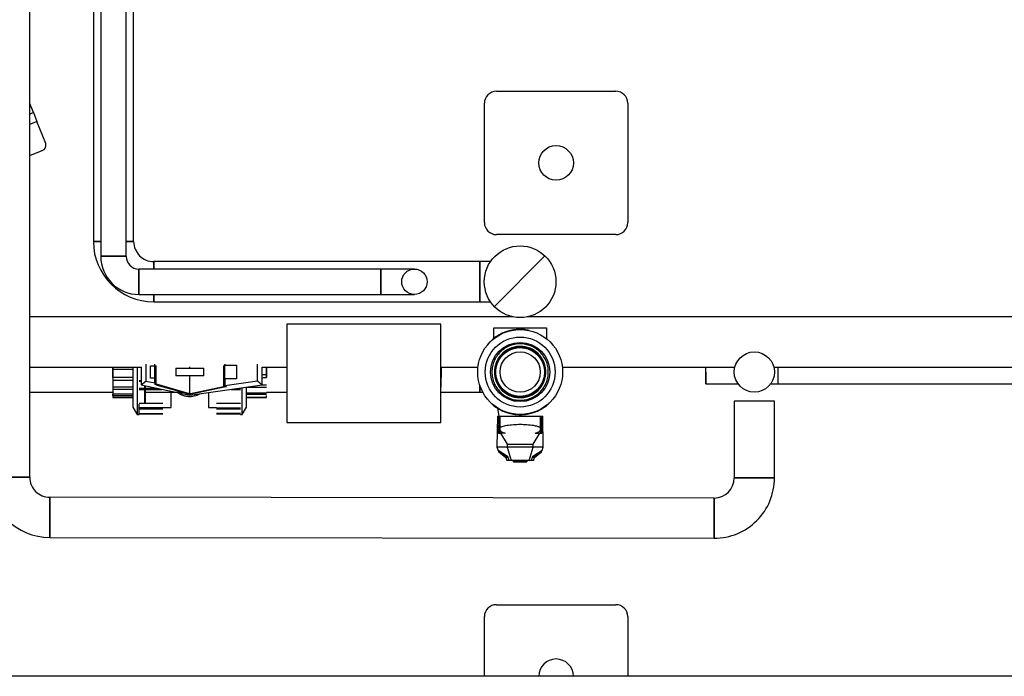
# Model space of a CAD drawing. Header units: millimetres. Extents: x 0 to 841, y 0 to 594.
# Tile 7 of 256: x 255 to 288, y 25 to 47. Entities that reach past the tile are written whole.
import ezdxf

# ---------------------------------------------------------------- set-up
doc = ezdxf.new("R2010")
doc.units = ezdxf.units.MM
doc.layers.add('TRAIT-FINS', color=9, linetype='Continuous')
doc.layers.add('TRAIT-FORT', color=4, linetype='Continuous', lineweight=25)

msp = doc.modelspace()

# ---------------------------------------------------------------- hatches: boundary and pattern name
at = {"layer": 'TRAIT-FINS'}
h = msp.add_hatch(dxfattribs=at)
h.set_pattern_fill('ANSI31', color=9, style=0)
edge = h.paths.add_edge_path(flags=0)
edge.add_arc((273.176, 42.434), 0.58, 0, 360)
h = msp.add_hatch(dxfattribs=at)
h.set_pattern_fill('ANSI31', color=9, style=0)
edge = h.paths.add_edge_path(flags=0)
edge.add_arc((271.973, 38.454), 1.2, 0, 360)
h = msp.add_hatch(dxfattribs=at)
h.set_pattern_fill('ANSI31', color=9, style=0)
edge = h.paths.add_edge_path(flags=0)
edge.add_arc((268.43, 38.454), 0.426, 0, 360)
h = msp.add_hatch(dxfattribs=at)
h.set_pattern_fill('ANSI31', color=9, style=0)
edge = h.paths.add_edge_path(flags=0)
edge.add_arc((271.973, 35.429), 0.674, 0, 360)
h = msp.add_hatch(dxfattribs=at)
h.set_pattern_fill('ANSI31', color=9, style=0)
edge = h.paths.add_edge_path(flags=0)
edge.add_arc((279.819, 35.429), 0.674, 0, 360)
h = msp.add_hatch(dxfattribs=at)
h.set_pattern_fill('ANSI31', color=9, style=0)
edge = h.paths.add_edge_path(flags=0)
edge.add_line((272.596, 25.234), (273.756, 25.234))
edge.add_arc((273.176, 25.234), 0.58, 0, 180)

# ---------------------------------------------------------------- linework, layer by layer
at = {"layer": 'TRAIT-FORT', "color": 4, "linetype": 'Continuous', "lineweight": 25}
for p, q in [((257.924, 92.555), (257.924, 39.306)), ((258.776, 39.306), (258.776, 92.555)), ((257.676, 88.332), (257.677, 39.802)), ((259.025, 39.802), (259.024, 88.332)), ((255.545, 31.905), (255.545, 82.703)), ((271.176, 44.834), (275.176, 44.834)), ((255.668, 44.121), (255.545, 44.428)), ((270.776, 40.434), (270.776, 44.434)), ((275.576, 44.434), (275.576, 40.434)), ((255.668, 44.121), (255.545, 44.071)), ((255.668, 44.121), (255.787, 43.824)), ((255.787, 43.824), (255.545, 43.727)), ((256.081, 43.088), (255.787, 43.824)), ((255.545, 42.687), (255.959, 42.853)), ((275.176, 40.034), (271.176, 40.034)), ((257.677, 39.802), (257.924, 39.802)), ((258.776, 39.802), (259.025, 39.802)), ((257.924, 39.306), (258.35, 39.306)), ((258.35, 39.306), (258.776, 39.306)), ((270.625, 39.128), (259.699, 39.128)), ((259.699, 39.128), (259.699, 38.88)), ((270.98, 39.128), (270.625, 39.128)), ((270.625, 37.78), (270.625, 39.128)), ((267.31, 38.88), (259.202, 38.88)), ((259.202, 38.88), (259.202, 38.028)), ((268.43, 38.88), (267.31, 38.88)), ((267.31, 38.028), (267.31, 38.88)), ((259.202, 38.028), (267.31, 38.028)), ((259.699, 38.028), (259.699, 37.78)), ((267.31, 38.028), (268.43, 38.028)), ((259.699, 37.78), (270.625, 37.78)), ((270.624, 37.78), (270.98, 37.78)), ((271.753, 37.274), (255.545, 37.274)), ((320.176, 37.274), (272.192, 37.274)), ((264.161, 37.032), (264.161, 33.743)), ((269.32, 37.032), (264.161, 37.032)), ((269.32, 33.743), (269.32, 37.032)), ((271.093, 36.915), (272.852, 36.915)), ((271.093, 36.551), (271.093, 36.915)), ((271.324, 36.915), (271.324, 36.915)), ((271.575, 36.915), (271.575, 36.915)), ((272.37, 36.915), (272.37, 36.915)), ((272.621, 36.915), (272.622, 36.915)), ((272.852, 36.915), (272.852, 36.553)), ((271.973, 36.287), (271.973, 36.278)), ((271.335, 36.003), (271.341, 35.997)), ((271.4, 36.068), (271.406, 36.062)), ((271.624, 36.213), (271.627, 36.205)), ((271.709, 36.246), (271.712, 36.238)), ((272.064, 36.282), (272.064, 36.274)), ((272.322, 36.213), (272.318, 36.205)), ((272.404, 36.171), (272.399, 36.164)), ((272.61, 36.003), (272.604, 35.997)), ((259.434, 35.697), (259.434, 35.126)), ((259.587, 35.638), (259.729, 35.638)), ((259.587, 35.219), (259.587, 35.638)), ((259.729, 35.638), (259.733, 35.638)), ((259.729, 35.638), (259.729, 35.219)), ((259.733, 35.638), (259.733, 35.697)), ((259.733, 35.638), (259.751, 35.638)), ((259.751, 35.638), (259.751, 35.219)), ((259.769, 35.638), (259.769, 35.018)), ((259.776, 35.031), (259.776, 35.652)), ((262.035, 35.652), (262.035, 34.948)), ((262.042, 34.935), (262.042, 35.638)), ((262.059, 35.638), (262.059, 35.204)), ((262.063, 35.654), (262.078, 35.654)), ((262.078, 35.697), (262.078, 35.654)), ((262.078, 35.654), (262.476, 35.654)), ((262.078, 35.204), (262.078, 35.654)), ((262.476, 35.654), (262.476, 35.204)), ((263.172, 35.136), (263.172, 35.697)), ((271.156, 35.694), (271.164, 35.691)), ((271.189, 35.78), (271.197, 35.776)), ((272.668, 35.931), (272.661, 35.926)), ((272.789, 35.694), (272.781, 35.691)), ((255.545, 35.594), (259.287, 35.594)), ((258.331, 35.25), (258.331, 35.594)), ((258.331, 35.594), (258.331, 35.263)), ((258.331, 35.594), (258.331, 34.57)), ((259.001, 35.516), (258.331, 35.516)), ((259.001, 35.594), (259.001, 35.429)), ((259.001, 35.429), (259.001, 34.256)), ((259.146, 35.594), (259.146, 35.429)), ((259.146, 35.429), (259.146, 34.005)), ((259.273, 35.594), (259.273, 34.995)), ((260.434, 35.554), (260.434, 35.303)), ((260.434, 35.554), (261.377, 35.554)), ((261.377, 35.303), (260.434, 35.303)), ((260.905, 35.554), (260.905, 35.601)), ((260.905, 34.711), (260.905, 35.303)), ((261.377, 35.303), (261.377, 35.554)), ((263.319, 35.594), (264.161, 35.594)), ((263.333, 34.995), (263.333, 35.594)), ((263.333, 35.341), (263.48, 35.341)), ((263.48, 35.594), (263.48, 35.25)), ((263.48, 35.25), (263.48, 35.594)), ((269.32, 35.594), (270.559, 35.594)), ((269.32, 35.341), (269.325, 35.341)), ((269.325, 35.594), (269.325, 35.25)), ((269.325, 34.924), (269.325, 35.594)), ((269.325, 35.25), (269.325, 35.594)), ((271.114, 35.431), (271.123, 35.431)), ((271.119, 35.339), (271.127, 35.34)), ((272.812, 35.605), (272.804, 35.603)), ((272.826, 35.339), (272.818, 35.34)), ((273.386, 35.594), (279.165, 35.594)), ((280.472, 35.594), (299.789, 35.594)), ((259.001, 35.25), (258.331, 35.25)), ((258.331, 35.161), (259.001, 35.161)), ((259.273, 35.134), (259.21, 35.134)), ((259.21, 35.12), (259.273, 35.12)), ((259.273, 34.995), (259.434, 35.126)), ((259.273, 34.995), (260.905, 34.652)), ((259.398, 34.381), (259.398, 34.969)), ((259.419, 34.381), (259.419, 34.965)), ((259.434, 35.126), (259.733, 35.064)), ((259.729, 35.219), (259.587, 35.219)), ((259.733, 35.219), (259.729, 35.219)), ((259.751, 35.219), (259.733, 35.219)), ((259.733, 35.064), (259.733, 35.219)), ((259.733, 35.064), (259.733, 35.013)), ((259.769, 35.006), (259.733, 35.013)), ((259.769, 35.018), (259.776, 35.031)), ((259.769, 35.006), (259.769, 35.018)), ((259.769, 35.017), (260.833, 34.711)), ((259.769, 35.006), (259.769, 35.005)), ((259.769, 35.005), (260.905, 34.691)), ((259.776, 35.031), (260.886, 34.711)), ((260.905, 34.652), (263.333, 34.995)), ((262.078, 35.204), (262.059, 35.204)), ((262.476, 35.204), (262.078, 35.204)), ((262.078, 35.204), (262.078, 34.981)), ((262.078, 34.981), (263.172, 35.136)), ((262.078, 34.941), (262.078, 34.981)), ((263.172, 35.136), (263.333, 34.995)), ((263.333, 35.25), (263.48, 35.25)), ((263.333, 35.001), (263.48, 35.001)), ((269.32, 35.25), (269.325, 35.25)), ((269.32, 35.001), (269.325, 35.001)), ((271.188, 35.082), (271.195, 35.085)), ((271.229, 35), (271.237, 35.004)), ((272.716, 35), (272.709, 35.004)), ((272.812, 35.248), (272.803, 35.25)), ((278.193, 35.029), (279.276, 35.029)), ((280.361, 35.029), (280.618, 35.029)), ((280.618, 35.029), (290.213, 35.029)), ((255.545, 34.755), (258.331, 34.755)), ((259.001, 34.924), (258.331, 34.924)), ((258.331, 34.853), (259.001, 34.853)), ((258.331, 34.644), (258.331, 34.685)), ((259.001, 34.685), (258.331, 34.685)), ((258.331, 34.644), (259.001, 34.644)), ((259.817, 34.881), (259.21, 34.881)), ((259.21, 34.848), (259.973, 34.848)), ((259.419, 34.755), (260.005, 34.755)), ((260.01, 34.755), (260.677, 34.755)), ((260.122, 34.755), (260.677, 34.755)), ((260.886, 34.711), (260.833, 34.711)), ((260.905, 34.711), (260.886, 34.711)), ((260.905, 34.711), (260.931, 34.711)), ((260.905, 34.711), (260.905, 34.691)), ((260.905, 34.652), (260.907, 34.691)), ((260.907, 34.691), (260.905, 34.691)), ((260.907, 34.691), (262.06, 34.929)), ((260.931, 34.711), (262.035, 34.948)), ((260.931, 34.711), (261.003, 34.711)), ((261.003, 34.711), (262.042, 34.934)), ((262.035, 34.948), (262.042, 34.935)), ((262.06, 34.937), (262.042, 34.933)), ((262.042, 34.933), (262.06, 34.937)), ((262.042, 34.933), (262.042, 34.935)), ((262.042, 34.933), (262.042, 34.933)), ((262.06, 34.937), (262.06, 34.929)), ((262.078, 34.931), (262.06, 34.929)), ((262.125, 34.951), (262.078, 34.941)), ((262.078, 34.94), (262.125, 34.951)), ((262.078, 34.932), (262.131, 34.943)), ((262.078, 34.941), (262.078, 34.94)), ((262.078, 34.932), (262.078, 34.94)), ((262.078, 34.932), (262.078, 34.931)), ((262.131, 34.943), (262.125, 34.951)), ((262.292, 34.848), (262.601, 34.848)), ((262.525, 34.881), (262.601, 34.881)), ((262.81, 34.736), (263.48, 34.736)), ((262.81, 34.685), (263.48, 34.685)), ((262.83, 34.924), (263.48, 34.924)), ((263.48, 34.755), (264.161, 34.755)), ((263.48, 34.575), (263.48, 34.647)), ((269.32, 34.924), (269.325, 34.924)), ((269.32, 34.736), (269.325, 34.736)), ((269.32, 34.685), (269.325, 34.685)), ((269.325, 34.755), (270.625, 34.755)), ((270.624, 34.755), (270.723, 34.755)), ((270.735, 34.727), (270.739, 34.718)), ((271.397, 34.792), (271.402, 34.799)), ((271.468, 34.734), (271.473, 34.741)), ((272.4, 34.684), (272.396, 34.692)), ((272.477, 34.734), (272.472, 34.741)), ((272.666, 34.922), (272.659, 34.927)), ((258.331, 34.623), (258.331, 34.57)), ((259.001, 34.575), (258.331, 34.575)), ((258.331, 34.57), (259.001, 34.57)), ((258.331, 34.57), (259.001, 34.57)), ((258.331, 34.57), (259.001, 34.57)), ((258.331, 34.57), (259.001, 34.57)), ((258.331, 34.57), (259.001, 34.57)), ((258.331, 34.57), (259.001, 34.57)), ((258.331, 34.57), (259.001, 34.57)), ((258.331, 34.57), (259.001, 34.57)), ((258.331, 34.57), (259.001, 34.57)), ((258.331, 34.57), (259.001, 34.57)), ((258.331, 34.57), (259.001, 34.57)), ((258.331, 34.57), (259.001, 34.57)), ((258.331, 34.57), (259.001, 34.57)), ((258.331, 34.57), (259.001, 34.57)), ((259.21, 34.381), (260.005, 34.381)), ((260.005, 34.372), (259.21, 34.372)), ((259.21, 34.005), (259.21, 34.354)), ((259.21, 34.005), (259.21, 34.353)), ((262.601, 34.372), (261.805, 34.372)), ((262.81, 34.59), (263.48, 34.59)), ((262.81, 34.575), (263.48, 34.575)), ((262.81, 34.57), (263.48, 34.57)), ((262.81, 34.57), (263.48, 34.57)), ((262.81, 34.57), (263.48, 34.57)), ((262.81, 34.57), (263.48, 34.57)), ((262.81, 34.57), (263.48, 34.57)), ((262.81, 34.57), (263.48, 34.57)), ((262.81, 34.57), (263.48, 34.57)), ((262.81, 34.57), (263.48, 34.57)), ((262.81, 34.57), (263.48, 34.57)), ((262.81, 34.57), (263.48, 34.57)), ((262.81, 34.57), (263.48, 34.57)), ((262.81, 34.57), (263.48, 34.57)), ((262.81, 34.57), (263.48, 34.57)), ((262.81, 34.57), (263.48, 34.57)), ((269.32, 34.59), (269.325, 34.59)), ((269.32, 34.575), (269.325, 34.575)), ((269.32, 34.57), (269.325, 34.57)), ((269.32, 34.57), (269.325, 34.57)), ((269.32, 34.57), (269.325, 34.57)), ((269.32, 34.57), (269.325, 34.57)), ((269.32, 34.57), (269.325, 34.57)), ((269.32, 34.57), (269.325, 34.57)), ((269.32, 34.57), (269.325, 34.57)), ((269.32, 34.57), (269.325, 34.57)), ((269.32, 34.57), (269.325, 34.57)), ((269.32, 34.57), (269.325, 34.57)), ((269.32, 34.57), (269.325, 34.57)), ((269.32, 34.57), (269.325, 34.57)), ((269.32, 34.57), (269.325, 34.57)), ((269.32, 34.57), (269.325, 34.57)), ((271.705, 34.613), (271.708, 34.621)), ((271.794, 34.589), (271.796, 34.597)), ((272.06, 34.575), (272.059, 34.583)), ((272.151, 34.589), (272.149, 34.597)), ((279.145, 34.452), (279.145, 31.881)), ((280.493, 34.452), (279.145, 34.452)), ((280.493, 31.881), (280.493, 34.452)), ((259.001, 34.256), (259.146, 34.005)), ((259.146, 34.005), (259.21, 34.005)), ((260.005, 34.234), (259.21, 34.234)), ((259.21, 34.195), (260.005, 34.195)), ((259.21, 34.043), (260.005, 34.043)), ((260.005, 34.013), (259.21, 34.013)), ((260.01, 34.236), (260.277, 34.236)), ((261.533, 34.236), (261.801, 34.236)), ((261.805, 34.234), (262.601, 34.234)), ((261.805, 34.195), (262.601, 34.195)), ((262.601, 34.043), (261.805, 34.043)), ((262.601, 34.013), (261.805, 34.013)), ((262.601, 34.005), (262.665, 34.005)), ((262.665, 34.005), (262.81, 34.257)), ((271.214, 34.218), (271.261, 33.955)), ((264.161, 33.743), (269.32, 33.743)), ((271.215, 33.955), (271.196, 32.908)), ((271.215, 33.955), (271.259, 33.955)), ((271.259, 33.955), (271.248, 33.377)), ((271.259, 33.955), (271.292, 33.955)), ((271.292, 33.955), (271.292, 33.377)), ((271.292, 33.955), (272.653, 33.955)), ((272.653, 33.377), (272.653, 33.955)), ((272.653, 33.955), (272.686, 33.955)), ((272.686, 33.955), (272.731, 33.955)), ((272.697, 33.377), (272.686, 33.955)), ((272.749, 32.908), (272.731, 33.955)), ((271.248, 33.377), (271.311, 33.377)), ((271.311, 33.377), (271.541, 33.012)), ((271.472, 33.377), (271.311, 33.377)), ((272.404, 33.012), (272.634, 33.377)), ((272.473, 33.377), (272.634, 33.377)), ((272.634, 33.377), (272.697, 33.377)), ((271.541, 33.012), (271.539, 32.908)), ((271.541, 33.012), (272.404, 33.012)), ((272.406, 32.908), (272.404, 33.012)), ((271.539, 32.908), (271.196, 32.908)), ((271.196, 32.908), (271.235, 32.804)), ((271.235, 32.804), (271.235, 32.804)), ((271.549, 32.603), (271.235, 32.804)), ((271.235, 32.804), (271.255, 32.786)), ((271.255, 32.758), (271.255, 32.791)), ((271.57, 32.565), (271.255, 32.758)), ((271.255, 32.758), (271.255, 32.757)), ((271.255, 32.757), (271.492, 32.562)), ((272.406, 32.908), (271.539, 32.908)), ((271.539, 32.908), (271.67, 32.465)), ((272.275, 32.465), (272.406, 32.908)), ((272.69, 32.758), (272.375, 32.565)), ((272.71, 32.804), (272.397, 32.603)), ((272.749, 32.908), (272.406, 32.908)), ((272.453, 32.562), (272.69, 32.757)), ((272.69, 32.786), (272.71, 32.804)), ((272.69, 32.758), (272.69, 32.791)), ((272.69, 32.758), (272.69, 32.757)), ((272.71, 32.804), (272.749, 32.908)), ((272.71, 32.804), (272.71, 32.804)), ((271.488, 32.566), (271.525, 32.465)), ((271.571, 32.562), (271.492, 32.562)), ((271.608, 32.465), (271.525, 32.465)), ((271.55, 32.6), (271.549, 32.603)), ((271.55, 32.6), (271.557, 32.6)), ((271.608, 32.465), (271.557, 32.6)), ((271.67, 32.465), (271.608, 32.465)), ((272.275, 32.465), (271.67, 32.465)), ((271.748, 32.423), (271.748, 32.465)), ((271.748, 32.423), (272.198, 32.423)), ((271.763, 32.44), (271.763, 32.465)), ((272.182, 32.44), (271.763, 32.44)), ((272.182, 32.465), (272.182, 32.44)), ((272.198, 32.465), (272.198, 32.423)), ((272.338, 32.465), (272.275, 32.465)), ((272.388, 32.6), (272.338, 32.465)), ((272.42, 32.465), (272.338, 32.465)), ((272.453, 32.562), (272.374, 32.562)), ((272.388, 32.6), (272.396, 32.6)), ((272.397, 32.603), (272.396, 32.6)), ((272.42, 32.465), (272.457, 32.566)), ((254.871, 31.905), (255.545, 31.905)), ((279.145, 31.881), (280.493, 31.881)), ((280.493, 31.881), (279.145, 31.881)), ((256.219, 31.231), (256.218, 29.883)), ((278.471, 31.207), (256.219, 31.231)), ((278.47, 29.859), (278.471, 31.207)), ((278.471, 31.207), (278.471, 29.859)), ((256.218, 29.883), (278.47, 29.859)), ((271.176, 27.634), (275.176, 27.634)), ((270.776, 25.234), (270.776, 27.234)), ((275.576, 27.234), (275.576, 25.234)), ((270.776, 25.234), (251.576, 25.234)), ((272.596, 25.234), (270.776, 25.234)), ((273.756, 25.234), (272.596, 25.234)), ((275.576, 25.234), (273.756, 25.234)), ((289.928, 25.234), (275.576, 25.234))]:
    msp.add_line(p, q, dxfattribs=at)
at = {"layer": 'TRAIT-FORT', "color": 4, "linetype": 'Continuous', "lineweight": 25, "flags": 128}
for points in [[(278.196, 35.429), (278.196, 35.353), (278.196, 35.28), (278.196, 35.212), (278.195, 35.153), (278.195, 35.103), (278.194, 35.065), (278.194, 35.04), (278.193, 35.029), (278.192, 35.033), (278.192, 35.051), (278.191, 35.082), (278.19, 35.126), (278.19, 35.181), (278.19, 35.245), (278.189, 35.316), (278.189, 35.391), (278.189, 35.467), (278.189, 35.541), (278.189, 35.594)], [(270.625, 34.755), (270.625, 34.755), (270.625, 34.766), (270.625, 34.791), (270.625, 34.829), (270.625, 34.88), (270.625, 34.943), (270.625, 34.969)], [(270.625, 34.755), (270.625, 34.755), (270.625, 34.766), (270.625, 34.791), (270.625, 34.829), (270.625, 34.88), (270.625, 34.943), (270.625, 34.969)]]:
    msp.add_lwpolyline(points, dxfattribs=at)
at = {"layer": 'TRAIT-FORT', "color": 4, "linetype": 'Continuous', "lineweight": 25}
for centre, radius in [((273.176, 42.434), 0.58), ((271.973, 38.454), 1.2), ((268.43, 38.454), 0.426), ((271.973, 35.429), 1.423), ((271.973, 35.429), 1.172), ((271.973, 35.429), 0.992), ((271.973, 35.429), 0.674), ((279.819, 35.429), 0.674)]:
    msp.add_circle(centre, radius, dxfattribs=at)
for centre, radius, start, end in [((271.176, 44.434), 0.4, 90, 180), ((275.176, 44.434), 0.4, 0, 90), ((255.901, 43.032), 0.188, 287.995, 17.4043), ((271.176, 40.434), 0.4, 180, 270), ((275.176, 40.434), 0.4, 270, 0), ((259.699, 39.802), 2.022, 180.0062, 269.9982), ((259.699, 39.802), 0.674, 180, 270.0083), ((259.202, 39.306), 1.278, 180, 270), ((259.202, 39.306), 0.426, 180, 269.9957), ((271.973, 35.429), 0.858, 107.8512, 90), ((271.973, 35.429), 0.858, 275.8512, 258), ((271.973, 35.429), 0.858, 251.8512, 234), ((271.973, 35.429), 0.858, 59.8512, 42), ((271.973, 35.429), 0.858, 155.8512, 138), ((271.973, 35.429), 0.858, 35.8512, 18), ((271.973, 35.429), 0.858, 323.8512, 306), ((271.973, 35.429), 0.858, 347.8512, 330), ((271.973, 35.429), 0.858, 11.8512, 354), ((271.973, 35.429), 0.858, 131.8512, 114), ((271.973, 35.429), 0.858, 83.8512, 66), ((271.973, 35.429), 0.858, 299.8512, 282), ((271.973, 35.429), 0.858, 203.8512, 186), ((271.973, 35.429), 0.858, 227.8512, 210), ((271.973, 35.429), 0.858, 179.8512, 162), ((271.973, 35.429), 0.85, 138, 131.8512), ((271.973, 35.429), 0.85, 18, 11.8512), ((271.973, 35.429), 0.85, 90, 83.8512), ((271.973, 35.429), 0.85, 258, 251.8512), ((271.973, 35.429), 0.85, 282, 275.8512), ((271.973, 35.429), 0.85, 162, 155.8512), ((271.973, 35.429), 0.85, 210, 203.8512), ((271.973, 35.429), 0.85, 114, 107.8512), ((271.973, 35.429), 0.85, 306, 299.8512), ((271.973, 35.429), 0.85, 330, 323.8512), ((271.973, 35.429), 0.85, 354, 347.8512), ((271.973, 35.429), 0.85, 66, 59.8512), ((271.973, 35.429), 0.85, 42, 35.8512), ((271.973, 35.429), 0.85, 234, 227.8512), ((271.973, 35.429), 0.85, 186, 179.8512), ((238.789, 35.433), 39.407, 359.9937, 0.234), ((256.219, 31.905), 2.022, 180.0018, 269.9982), ((256.219, 31.905), 0.674, 180, 270.0083), ((278.471, 31.881), 2.022, 269.9982, 0), ((278.471, 31.881), 0.674, 270.0083, 359.9913), ((271.176, 27.234), 0.4, 90, 180), ((275.176, 27.234), 0.4, 0, 90), ((273.176, 25.234), 0.58, 0, 180)]:
    msp.add_arc(centre, radius, start, end, dxfattribs=at)
for points, knots in [([(257.924, 39.801), (257.906, 39.801), (257.859, 39.801), (257.797, 39.801), (257.74, 39.801), (257.699, 39.801), (257.682, 39.801), (257.675, 39.801), (257.677, 39.801), (257.677, 39.801)], [0, 0, 0, 0, 0.1143145, 0.3030038, 0.497165, 0.6858543, 0.8800155, 0.9995652, 1, 1, 1, 1]), ([(259.025, 39.802), (259.023, 39.802), (259.02, 39.802), (258.99, 39.802), (258.944, 39.802), (258.88, 39.802), (258.823, 39.802), (258.784, 39.802), (258.776, 39.802)], [0, 0, 0, 0, 0.187407, 0.380249, 0.567656, 0.760499, 0.947906, 1, 1, 1, 1]), ([(258.776, 39.306), (258.771, 39.306), (258.762, 39.306), (258.688, 39.306), (258.58, 39.306), (258.445, 39.306), (258.3, 39.306), (258.159, 39.306), (258.041, 39.306), (257.956, 39.306), (257.931, 39.306), (257.921, 39.306), (257.924, 39.306), (257.924, 39.306)], [0, 0, 0, 0, 0.107372, 0.214744, 0.322116, 0.429488, 0.53686, 0.644232, 0.751604, 0.858976, 0.966348, 0.999996, 1, 1, 1, 1]), ([(259.699, 38.88), (259.699, 38.898), (259.699, 38.946), (259.699, 39.008), (259.699, 39.066), (259.699, 39.105), (259.699, 39.125), (259.699, 39.127), (259.699, 39.128)], [0, 0, 0, 0, 0.117387, 0.30824, 0.499094, 0.689948, 0.880801, 1, 1, 1, 1]), ([(270.625, 39.127), (270.625, 39.125), (270.625, 39.122), (270.625, 39.093), (270.625, 39.046), (270.625, 38.983), (270.625, 38.904), (270.625, 38.814), (270.625, 38.712), (270.625, 38.592), (270.625, 38.466), (270.625, 38.341), (270.625, 38.231), (270.625, 38.126), (270.625, 38.031), (270.625, 37.948), (270.625, 37.88), (270.625, 37.827), (270.625, 37.794), (270.625, 37.779), (270.625, 37.781), (270.625, 37.782)], [0, 0, 0, 0, 0.050454, 0.105221, 0.158445, 0.213212, 0.266436, 0.321204, 0.374428, 0.429195, 0.499978, 0.553202, 0.60797, 0.661194, 0.715961, 0.769185, 0.823952, 0.877176, 0.931943, 0.985167, 1, 1, 1, 1]), ([(259.202, 38.028), (259.202, 38.028), (259.202, 38.03), (259.202, 38.039), (259.202, 38.042), (259.202, 38.05), (259.202, 38.055), (259.202, 38.071), (259.202, 38.084), (259.202, 38.107), (259.202, 38.115), (259.202, 38.133), (259.202, 38.143), (259.202, 38.172), (259.202, 38.194), (259.202, 38.228), (259.202, 38.241), (259.202, 38.265), (259.202, 38.29), (259.202, 38.316), (259.202, 38.343), (259.202, 38.357), (259.202, 38.398), (259.202, 38.426), (259.202, 38.467), (259.202, 38.481), (259.202, 38.509), (259.202, 38.523), (259.202, 38.564), (259.202, 38.591), (259.202, 38.629), (259.202, 38.642), (259.202, 38.667), (259.202, 38.679), (259.202, 38.713), (259.202, 38.735), (259.202, 38.775), (259.202, 38.792), (259.202, 38.815), (259.202, 38.823), (259.202, 38.836), (259.202, 38.842), (259.202, 38.858), (259.202, 38.866), (259.202, 38.877), (259.202, 38.88), (259.202, 38.88)], [0, 0, 0, 0, 0.0625, 0.0625, 0.09375, 0.09375, 0.125, 0.125, 0.1875, 0.1875, 0.21875, 0.21875, 0.25, 0.25, 0.3125, 0.3125, 0.34375, 0.34375, 0.375, 0.40625, 0.40625, 0.4375, 0.4375, 0.5, 0.5, 0.53125, 0.53125, 0.5625, 0.5625, 0.625, 0.625, 0.65625, 0.65625, 0.6875, 0.6875, 0.75, 0.75, 0.8125, 0.8125, 0.84375, 0.84375, 0.875, 0.875, 0.9375, 0.9375, 1, 1, 1, 1]), ([(267.31, 38.874), (267.31, 38.876), (267.31, 38.881), (267.31, 38.842), (267.31, 38.76), (267.31, 38.64), (267.31, 38.531), (267.31, 38.469), (267.31, 38.454)], [0, 0, 0, 0, 0.07291, 0.287844, 0.502778, 0.717711, 0.932645, 1, 1, 1, 1]), ([(267.31, 38.454), (267.31, 38.406), (267.31, 38.31), (267.31, 38.182), (267.31, 38.087), (267.31, 38.033), (267.31, 38.033), (267.31, 38.033)], [0, 0, 0, 0, 0.214932, 0.429863, 0.644795, 0.859726, 1, 1, 1, 1]), ([(259.699, 37.78), (259.699, 37.782), (259.699, 37.785), (259.699, 37.815), (259.699, 37.861), (259.699, 37.925), (259.699, 37.982), (259.699, 38.02), (259.699, 38.028)], [0, 0, 0, 0, 0.190719, 0.381438, 0.572157, 0.762876, 0.953594, 1, 1, 1, 1]), ([(272.271, 36.821), (272.25, 36.826), (272.169, 36.847), (272.023, 36.859), (271.837, 36.856), (271.653, 36.827), (271.476, 36.775), (271.312, 36.702), (271.163, 36.61), (271.045, 36.518), (270.983, 36.452), (270.959, 36.427)], [0, 0, 0, 0, 0.0454028, 0.1747465, 0.3048204, 0.4344677, 0.5626128, 0.6890289, 0.8104573, 0.928612, 1, 1, 1, 1]), ([(272.23, 36.827), (272.188, 36.836), (272.121, 36.849), (272.052, 36.85), (272.027, 36.85)], [0, 0, 0, 0, 0.633254, 1, 1, 1, 1]), ([(271.973, 34.484), (271.911, 34.484), (271.849, 34.49), (271.728, 34.514), (271.668, 34.532), (271.554, 34.58), (271.499, 34.609), (271.396, 34.678), (271.348, 34.717), (271.261, 34.804), (271.221, 34.852), (271.153, 34.955), (271.123, 35.01), (271.076, 35.124), (271.058, 35.184), (271.034, 35.305), (271.028, 35.367), (271.028, 35.49), (271.034, 35.552), (271.058, 35.674), (271.076, 35.733), (271.123, 35.847), (271.153, 35.902), (271.221, 36.005), (271.261, 36.053), (271.348, 36.14), (271.396, 36.18), (271.499, 36.248), (271.554, 36.278), (271.668, 36.325), (271.728, 36.343), (271.849, 36.367), (271.911, 36.373), (272.034, 36.373), (272.096, 36.367), (272.218, 36.343), (272.277, 36.325), (272.391, 36.278), (272.446, 36.248), (272.549, 36.18), (272.597, 36.14), (272.684, 36.053), (272.724, 36.005), (272.792, 35.902), (272.822, 35.847), (272.869, 35.733), (272.887, 35.674), (272.911, 35.552), (272.917, 35.49), (272.917, 35.367), (272.911, 35.305), (272.887, 35.184), (272.869, 35.124), (272.822, 35.01), (272.792, 34.955), (272.724, 34.852), (272.684, 34.804), (272.597, 34.717), (272.549, 34.678), (272.446, 34.609), (272.391, 34.58), (272.277, 34.532), (272.218, 34.514), (272.096, 34.49), (272.034, 34.484), (271.973, 34.484)], [0, 0, 0, 0, 0.03125, 0.03125, 0.0625, 0.0625, 0.09375, 0.09375, 0.125, 0.125, 0.15625, 0.15625, 0.1875, 0.1875, 0.21875, 0.21875, 0.25, 0.25, 0.28125, 0.28125, 0.3125, 0.3125, 0.34375, 0.34375, 0.375, 0.375, 0.40625, 0.40625, 0.4375, 0.4375, 0.46875, 0.46875, 0.5, 0.5, 0.53125, 0.53125, 0.5625, 0.5625, 0.59375, 0.59375, 0.625, 0.625, 0.65625, 0.65625, 0.6875, 0.6875, 0.71875, 0.71875, 0.75, 0.75, 0.78125, 0.78125, 0.8125, 0.8125, 0.84375, 0.84375, 0.875, 0.875, 0.90625, 0.90625, 0.9375, 0.9375, 0.96875, 0.96875, 1, 1, 1, 1]), ([(272.775, 35.597), (272.819, 35.388), (272.78, 35.17), (272.551, 34.809), (272.37, 34.68), (271.955, 34.581), (271.736, 34.615), (271.369, 34.834), (271.235, 35.011), (271.125, 35.424), (271.153, 35.644), (271.362, 36.016), (271.535, 36.154), (271.945, 36.276), (272.166, 36.254), (272.544, 36.055), (272.686, 35.885), (272.752, 35.682)], [0, 0, 0, 0, 0.125, 0.125, 0.25, 0.25, 0.375, 0.375, 0.5, 0.5, 0.625, 0.625, 0.75, 0.75, 0.875, 0.875, 1, 1, 1, 1]), ([(271.717, 34.649), (271.514, 34.716), (271.345, 34.859), (271.147, 35.238), (271.126, 35.458), (271.248, 35.868), (271.386, 36.041), (271.76, 36.249), (271.98, 36.276), (272.392, 36.165), (272.569, 36.031), (272.787, 35.663), (272.82, 35.444), (272.72, 35.029), (272.591, 34.849), (272.229, 34.621), (272.011, 34.582), (271.802, 34.627)], [0, 0, 0, 0, 0.125, 0.125, 0.25, 0.25, 0.375, 0.375, 0.5, 0.5, 0.625, 0.625, 0.75, 0.75, 0.875, 0.875, 1, 1, 1, 1]), ([(272.381, 34.717), (272.195, 34.611), (271.976, 34.581), (271.562, 34.687), (271.384, 34.819), (271.161, 35.184), (271.126, 35.403), (271.221, 35.819), (271.348, 36.001), (271.706, 36.233), (271.924, 36.275), (272.343, 36.191), (272.528, 36.069), (272.77, 35.716), (272.817, 35.5), (272.744, 35.079), (272.627, 34.891), (272.455, 34.765)], [0, 0, 0, 0, 0.125, 0.125, 0.25, 0.25, 0.375, 0.375, 0.5, 0.5, 0.625, 0.625, 0.75, 0.75, 0.875, 0.875, 1, 1, 1, 1]), ([(272.635, 34.945), (272.509, 34.772), (272.32, 34.656), (271.899, 34.584), (271.683, 34.632), (271.331, 34.875), (271.209, 35.06), (271.127, 35.48), (271.169, 35.697), (271.402, 36.055), (271.584, 36.182), (272.001, 36.276), (272.219, 36.239), (272.584, 36.016), (272.715, 35.837), (272.82, 35.423), (272.79, 35.204), (272.683, 35.019)], [0, 0, 0, 0, 0.125, 0.125, 0.25, 0.25, 0.375, 0.375, 0.5, 0.5, 0.625, 0.625, 0.75, 0.75, 0.875, 0.875, 1, 1, 1, 1]), ([(272.752, 35.682), (272.816, 35.486), (272.804, 35.273), (272.631, 34.898), (272.477, 34.75), (272.095, 34.592), (271.882, 34.588), (271.494, 34.731), (271.335, 34.873), (271.148, 35.241), (271.127, 35.454), (271.24, 35.851), (271.369, 36.021), (271.722, 36.236), (271.932, 36.273), (272.337, 36.192), (272.516, 36.076), (272.637, 35.909)], [0, 0, 0, 0, 0.125, 0.125, 0.25, 0.25, 0.375, 0.375, 0.5, 0.5, 0.625, 0.625, 0.75, 0.75, 0.875, 0.875, 1, 1, 1, 1]), ([(272.384, 36.138), (272.569, 36.03), (272.705, 35.855), (272.82, 35.444), (272.795, 35.224), (272.59, 34.848), (272.419, 34.708), (272.01, 34.582), (271.79, 34.601), (271.409, 34.796), (271.264, 34.963), (271.127, 35.368), (271.141, 35.589), (271.325, 35.975), (271.489, 36.124), (271.889, 36.272), (272.111, 36.265), (272.306, 36.178)], [0, 0, 0, 0, 0.125, 0.125, 0.25, 0.25, 0.375, 0.375, 0.5, 0.5, 0.625, 0.625, 0.75, 0.75, 0.875, 0.875, 1, 1, 1, 1]), ([(271.224, 35.764), (271.312, 35.959), (271.472, 36.112), (271.869, 36.27), (272.091, 36.268), (272.485, 36.103), (272.642, 35.948), (272.811, 35.555), (272.815, 35.333), (272.661, 34.934), (272.509, 34.773), (272.121, 34.594), (271.9, 34.584), (271.497, 34.727), (271.331, 34.875), (271.143, 35.258), (271.127, 35.479), (271.193, 35.682)], [0, 0, 0, 0, 0.125, 0.125, 0.25, 0.25, 0.375, 0.375, 0.5, 0.5, 0.625, 0.625, 0.75, 0.75, 0.875, 0.875, 1, 1, 1, 1]), ([(271.262, 35.019), (271.159, 35.197), (271.127, 35.409), (271.218, 35.811), (271.338, 35.988), (271.679, 36.222), (271.887, 36.27), (272.295, 36.21), (272.481, 36.104), (272.74, 35.783), (272.805, 35.58), (272.777, 35.168), (272.686, 34.975), (272.386, 34.691), (272.188, 34.611), (271.775, 34.606), (271.575, 34.682), (271.422, 34.821)], [0, 0, 0, 0, 0.125, 0.125, 0.25, 0.25, 0.375, 0.375, 0.5, 0.5, 0.625, 0.625, 0.75, 0.75, 0.875, 0.875, 1, 1, 1, 1]), ([(271.973, 36.249), (272.179, 36.249), (272.378, 36.171), (272.681, 35.89), (272.774, 35.698), (272.806, 35.287), (272.744, 35.082), (272.488, 34.758), (272.304, 34.651), (271.896, 34.587), (271.687, 34.633), (271.344, 34.863), (271.223, 35.038), (271.127, 35.44), (271.157, 35.651), (271.359, 36.011), (271.525, 36.146), (271.721, 36.209)], [0, 0, 0, 0, 0.125, 0.125, 0.25, 0.25, 0.375, 0.375, 0.5, 0.5, 0.625, 0.625, 0.75, 0.75, 0.875, 0.875, 1, 1, 1, 1]), ([(271.491, 34.765), (271.324, 34.887), (271.208, 35.066), (271.128, 35.471), (271.166, 35.682), (271.382, 36.033), (271.552, 36.162), (271.949, 36.274), (272.162, 36.253), (272.53, 36.065), (272.671, 35.905), (272.813, 35.517), (272.809, 35.304), (272.65, 34.923), (272.502, 34.769), (272.127, 34.597), (271.913, 34.585), (271.717, 34.649)], [0, 0, 0, 0, 0.125, 0.125, 0.25, 0.25, 0.375, 0.375, 0.5, 0.5, 0.625, 0.625, 0.75, 0.75, 0.875, 0.875, 1, 1, 1, 1]), ([(272.143, 34.627), (271.941, 34.584), (271.73, 34.618), (271.376, 34.83), (271.245, 34.998), (271.128, 35.394), (271.146, 35.607), (271.329, 35.977), (271.487, 36.121), (271.873, 36.268), (272.086, 36.267), (272.469, 36.113), (272.625, 35.967), (272.802, 35.594), (272.817, 35.381), (272.693, 34.987), (272.56, 34.82), (272.381, 34.717)], [0, 0, 0, 0, 0.125, 0.125, 0.25, 0.25, 0.375, 0.375, 0.5, 0.5, 0.625, 0.625, 0.75, 0.75, 0.875, 0.875, 1, 1, 1, 1]), ([(271.223, 35.097), (271.136, 35.292), (271.129, 35.514), (271.278, 35.914), (271.428, 36.078), (271.814, 36.261), (272.035, 36.274), (272.44, 36.136), (272.607, 35.99), (272.8, 35.609), (272.819, 35.389), (272.692, 34.981), (272.551, 34.81), (272.176, 34.606), (271.955, 34.581), (271.544, 34.698), (271.369, 34.834), (271.262, 35.019)], [0, 0, 0, 0, 0.125, 0.125, 0.25, 0.25, 0.375, 0.375, 0.5, 0.5, 0.625, 0.625, 0.75, 0.75, 0.875, 0.875, 1, 1, 1, 1]), ([(272.774, 35.256), (272.729, 35.047), (272.605, 34.864), (272.249, 34.628), (272.032, 34.583), (271.612, 34.662), (271.425, 34.782), (271.179, 35.131), (271.129, 35.347), (271.197, 35.769), (271.311, 35.958), (271.654, 36.214), (271.868, 36.27), (272.292, 36.214), (272.484, 36.104), (272.749, 35.768), (272.81, 35.555), (272.788, 35.343)], [0, 0, 0, 0, 0.125, 0.125, 0.25, 0.25, 0.375, 0.375, 0.5, 0.5, 0.625, 0.625, 0.75, 0.75, 0.875, 0.875, 1, 1, 1, 1]), ([(272.306, 36.178), (272.495, 36.094), (272.645, 35.942), (272.808, 35.562), (272.814, 35.349), (272.676, 34.96), (272.536, 34.799), (272.171, 34.607), (271.959, 34.583), (271.56, 34.691), (271.388, 34.817), (271.169, 35.167), (271.129, 35.377), (271.205, 35.783), (271.318, 35.964), (271.649, 36.21), (271.855, 36.266), (272.06, 36.244)], [0, 0, 0, 0, 0.125, 0.125, 0.25, 0.25, 0.375, 0.375, 0.5, 0.5, 0.625, 0.625, 0.75, 0.75, 0.875, 0.875, 1, 1, 1, 1]), ([(271.363, 35.977), (271.501, 36.131), (271.692, 36.226), (272.103, 36.264), (272.308, 36.205), (272.636, 35.953), (272.746, 35.77), (272.816, 35.363), (272.772, 35.154), (272.547, 34.808), (272.373, 34.684), (271.973, 34.583), (271.761, 34.61), (271.399, 34.808), (271.261, 34.971), (271.13, 35.362), (271.14, 35.576), (271.224, 35.764)], [0, 0, 0, 0, 0.125, 0.125, 0.25, 0.25, 0.375, 0.375, 0.5, 0.5, 0.625, 0.625, 0.75, 0.75, 0.875, 0.875, 1, 1, 1, 1]), ([(271.721, 36.209), (271.925, 36.275), (272.146, 36.258), (272.528, 36.068), (272.675, 35.902), (272.817, 35.499), (272.806, 35.278), (272.627, 34.89), (272.465, 34.739), (272.066, 34.586), (271.844, 34.591), (271.452, 34.76), (271.296, 34.918), (271.133, 35.313), (271.132, 35.534), (271.29, 35.931), (271.444, 36.091), (271.639, 36.178)], [0, 0, 0, 0, 0.125, 0.125, 0.25, 0.25, 0.375, 0.375, 0.5, 0.5, 0.625, 0.625, 0.75, 0.75, 0.875, 0.875, 1, 1, 1, 1]), ([(272.582, 35.977), (272.72, 35.824), (272.795, 35.624), (272.79, 35.211), (272.709, 35.013), (272.425, 34.714), (272.231, 34.624), (271.819, 34.597), (271.616, 34.662), (271.295, 34.922), (271.19, 35.108), (271.132, 35.517), (271.18, 35.725), (271.415, 36.064), (271.592, 36.184), (271.995, 36.274), (272.206, 36.241), (272.384, 36.138)], [0, 0, 0, 0, 0.125, 0.125, 0.25, 0.25, 0.375, 0.375, 0.5, 0.5, 0.625, 0.625, 0.75, 0.75, 0.875, 0.875, 1, 1, 1, 1]), ([(272.056, 34.613), (271.844, 34.591), (271.631, 34.653), (271.296, 34.918), (271.187, 35.111), (271.132, 35.535), (271.188, 35.749), (271.444, 36.091), (271.634, 36.206), (272.056, 36.272), (272.272, 36.221), (272.621, 35.974), (272.74, 35.788), (272.818, 35.367), (272.773, 35.15), (272.535, 34.795), (272.352, 34.671), (272.143, 34.627)], [0, 0, 0, 0, 0.125, 0.125, 0.25, 0.25, 0.375, 0.375, 0.5, 0.5, 0.625, 0.625, 0.75, 0.75, 0.875, 0.875, 1, 1, 1, 1]), ([(272.683, 35.019), (272.58, 34.84), (272.413, 34.707), (272.018, 34.584), (271.805, 34.6), (271.433, 34.778), (271.287, 34.934), (271.134, 35.317), (271.133, 35.531), (271.282, 35.916), (271.426, 36.074), (271.796, 36.256), (272.009, 36.273), (272.405, 36.155), (272.573, 36.024), (272.783, 35.669), (272.818, 35.458), (272.774, 35.256)], [0, 0, 0, 0, 0.125, 0.125, 0.25, 0.25, 0.375, 0.375, 0.5, 0.5, 0.625, 0.625, 0.75, 0.75, 0.875, 0.875, 1, 1, 1, 1]), ([(271.802, 34.627), (271.6, 34.669), (271.422, 34.787), (271.184, 35.124), (271.133, 35.332), (271.187, 35.741), (271.29, 35.928), (271.608, 36.191), (271.81, 36.259), (272.223, 36.236), (272.417, 36.148), (272.705, 35.852), (272.787, 35.655), (272.797, 35.242), (272.724, 35.041), (272.451, 34.732), (272.262, 34.634), (272.056, 34.613)], [0, 0, 0, 0, 0.125, 0.125, 0.25, 0.25, 0.375, 0.375, 0.5, 0.5, 0.625, 0.625, 0.75, 0.75, 0.875, 0.875, 1, 1, 1, 1]), ([(271.157, 35.343), (271.135, 35.548), (271.192, 35.754), (271.439, 36.085), (271.621, 36.198), (272.027, 36.272), (272.236, 36.232), (272.585, 36.011), (272.712, 35.839), (272.818, 35.44), (272.794, 35.228), (272.601, 34.863), (272.44, 34.724), (272.05, 34.587), (271.837, 34.594), (271.458, 34.758), (271.306, 34.908), (271.223, 35.097)], [0, 0, 0, 0, 0.125, 0.125, 0.25, 0.25, 0.375, 0.375, 0.5, 0.5, 0.625, 0.625, 0.75, 0.75, 0.875, 0.875, 1, 1, 1, 1]), ([(272.637, 35.909), (272.762, 35.736), (272.815, 35.521), (272.753, 35.098), (272.64, 34.907), (272.301, 34.647), (272.087, 34.589), (271.663, 34.64), (271.469, 34.747), (271.2, 35.08), (271.136, 35.292), (271.176, 35.717), (271.278, 35.914), (271.603, 36.191), (271.813, 36.261), (272.24, 36.233), (272.439, 36.136), (272.582, 35.977)], [0, 0, 0, 0, 0.125, 0.125, 0.25, 0.25, 0.375, 0.375, 0.5, 0.5, 0.625, 0.625, 0.75, 0.75, 0.875, 0.875, 1, 1, 1, 1]), ([(271.639, 36.178), (271.828, 36.262), (272.041, 36.271), (272.432, 36.139), (272.595, 36.001), (272.792, 35.638), (272.818, 35.426), (272.716, 35.026), (272.592, 34.853), (272.245, 34.628), (272.036, 34.585), (271.629, 34.656), (271.446, 34.767), (271.196, 35.095), (271.137, 35.3), (271.176, 35.711), (271.272, 35.902), (271.425, 36.039)], [0, 0, 0, 0, 0.125, 0.125, 0.25, 0.25, 0.375, 0.375, 0.5, 0.5, 0.625, 0.625, 0.75, 0.75, 0.875, 0.875, 1, 1, 1, 1]), ([(271.422, 34.821), (271.264, 34.964), (271.168, 35.164), (271.141, 35.59), (271.211, 35.8), (271.489, 36.125), (271.686, 36.226), (272.112, 36.265), (272.324, 36.2), (272.655, 35.931), (272.762, 35.736), (272.812, 35.312), (272.753, 35.098), (272.493, 34.76), (272.301, 34.648), (271.879, 34.586), (271.663, 34.64), (271.491, 34.765)], [0, 0, 0, 0, 0.125, 0.125, 0.25, 0.25, 0.375, 0.375, 0.5, 0.5, 0.625, 0.625, 0.75, 0.75, 0.875, 0.875, 1, 1, 1, 1]), ([(272.788, 35.343), (272.767, 35.138), (272.668, 34.948), (272.358, 34.676), (272.157, 34.603), (271.744, 34.614), (271.548, 34.698), (271.252, 34.986), (271.164, 35.181), (271.143, 35.593), (271.211, 35.796), (271.475, 36.112), (271.662, 36.215), (272.072, 36.268), (272.279, 36.217), (272.616, 35.978), (272.733, 35.799), (272.775, 35.597)], [0, 0, 0, 0, 0.125, 0.125, 0.25, 0.25, 0.375, 0.375, 0.5, 0.5, 0.625, 0.625, 0.75, 0.75, 0.875, 0.875, 1, 1, 1, 1]), ([(271.425, 36.039), (271.585, 36.182), (271.793, 36.257), (272.22, 36.239), (272.422, 36.147), (272.715, 35.837), (272.796, 35.63), (272.789, 35.203), (272.703, 34.999), (272.4, 34.697), (272.196, 34.611), (271.769, 34.606), (271.563, 34.687), (271.253, 34.981), (271.162, 35.183), (271.145, 35.61), (271.22, 35.819), (271.363, 35.977)], [0, 0, 0, 0, 0.125, 0.125, 0.25, 0.25, 0.375, 0.375, 0.5, 0.5, 0.625, 0.625, 0.75, 0.75, 0.875, 0.875, 1, 1, 1, 1]), ([(272.455, 34.765), (272.288, 34.644), (272.081, 34.59), (271.671, 34.639), (271.483, 34.739), (271.215, 35.054), (271.145, 35.255), (271.162, 35.668), (271.247, 35.863), (271.54, 36.155), (271.735, 36.24), (272.148, 36.256), (272.35, 36.186), (272.663, 35.917), (272.763, 35.728), (272.811, 35.318), (272.756, 35.112), (272.635, 34.945)], [0, 0, 0, 0, 0.125, 0.125, 0.25, 0.25, 0.375, 0.375, 0.5, 0.5, 0.625, 0.625, 0.75, 0.75, 0.875, 0.875, 1, 1, 1, 1]), ([(272.06, 36.244), (272.273, 36.221), (272.468, 36.116), (272.74, 35.787), (272.807, 35.576), (272.773, 35.15), (272.673, 34.952), (272.351, 34.671), (272.142, 34.598), (271.715, 34.621), (271.515, 34.716), (271.225, 35.03), (271.147, 35.237), (271.159, 35.664), (271.247, 35.867), (271.554, 36.165), (271.759, 36.249), (271.973, 36.249)], [0, 0, 0, 0, 0.125, 0.125, 0.25, 0.25, 0.375, 0.375, 0.5, 0.5, 0.625, 0.625, 0.75, 0.75, 0.875, 0.875, 1, 1, 1, 1]), ([(271.193, 35.682), (271.256, 35.878), (271.392, 36.043), (271.752, 36.245), (271.964, 36.274), (272.365, 36.178), (272.54, 36.055), (272.769, 35.712), (272.815, 35.503), (272.75, 35.095), (272.642, 34.911), (272.317, 34.656), (272.112, 34.595), (271.701, 34.628), (271.509, 34.721), (271.229, 35.025), (271.152, 35.224), (271.153, 35.431)], [0, 0, 0, 0, 0.125, 0.125, 0.25, 0.25, 0.375, 0.375, 0.5, 0.5, 0.625, 0.625, 0.75, 0.75, 0.875, 0.875, 1, 1, 1, 1]), ([(271.153, 35.431), (271.153, 35.644), (271.237, 35.849), (271.536, 36.155), (271.739, 36.243), (272.166, 36.254), (272.374, 36.175), (272.687, 35.885), (272.781, 35.684), (272.802, 35.257), (272.73, 35.048), (272.448, 34.727), (272.249, 34.628), (271.823, 34.595), (271.612, 34.662), (271.284, 34.935), (271.179, 35.13), (271.157, 35.343)], [0, 0, 0, 0, 0.125, 0.125, 0.25, 0.25, 0.375, 0.375, 0.5, 0.5, 0.625, 0.625, 0.75, 0.75, 0.875, 0.875, 1, 1, 1, 1]), ([(280.619, 35.029), (280.619, 35.033), (280.619, 35.042), (280.619, 35.111), (280.619, 35.212), (280.619, 35.325), (280.619, 35.443), (280.619, 35.534), (280.619, 35.583), (280.619, 35.594)], [0, 0, 0, 0, 0.166596, 0.335379, 0.504163, 0.672946, 0.783972, 0.952755, 1, 1, 1, 1]), ([(270.625, 34.972), (270.625, 34.957), (270.625, 34.912), (270.625, 34.855), (270.625, 34.802), (270.625, 34.769), (270.625, 34.754), (270.625, 34.756), (270.625, 34.757)], [0, 0, 0, 0, 0.115803, 0.325603, 0.529491, 0.739291, 0.943179, 1, 1, 1, 1]), ([(260.277, 34.237), (260.277, 34.238), (260.277, 34.241), (260.277, 34.275), (260.277, 34.332), (260.277, 34.414), (260.277, 34.515), (260.277, 34.637), (260.277, 34.729), (260.277, 34.782), (260.277, 34.784)], [0, 0, 0, 0, 0.1250865, 0.2696873, 0.414288, 0.5588888, 0.7034895, 0.8480903, 0.992691, 1, 1, 1, 1]), ([(260.512, 34.735), (260.527, 34.724), (260.568, 34.694), (260.647, 34.659), (260.761, 34.62), (260.851, 34.614), (260.905, 34.61)], [0, 0, 0, 0, 0.136684, 0.379715, 0.628309, 1, 1, 1, 1]), ([(260.905, 34.61), (260.939, 34.612), (261.007, 34.614), (261.104, 34.638), (261.184, 34.666), (261.228, 34.691), (261.244, 34.7)], [0, 0, 0, 0, 0.273909, 0.558445, 0.831789, 1, 1, 1, 1]), ([(261.533, 34.741), (261.533, 34.706), (261.533, 34.625), (261.533, 34.516), (261.533, 34.413), (261.533, 34.333), (261.533, 34.275), (261.533, 34.241), (261.533, 34.238), (261.533, 34.237)], [0, 0, 0, 0, 0.1120592, 0.2634545, 0.4148499, 0.5662452, 0.7176405, 0.8690358, 1, 1, 1, 1]), ([(262.665, 34.005), (262.665, 34.011), (262.665, 34.021), (262.665, 34.106), (262.665, 34.237), (262.665, 34.415), (262.665, 34.634), (262.665, 34.8), (262.665, 34.895), (262.665, 34.901)], [0, 0, 0, 0, 0.164925, 0.329849, 0.494774, 0.659698, 0.824623, 0.989547, 1, 1, 1, 1]), ([(262.81, 34.256), (262.81, 34.261), (262.81, 34.27), (262.81, 34.339), (262.81, 34.447), (262.81, 34.595), (262.81, 34.754), (262.81, 34.872), (262.81, 34.921)], [0, 0, 0, 0, 0.17512, 0.350241, 0.525361, 0.700481, 0.875602, 1, 1, 1, 1]), ([(270.965, 34.424), (270.987, 34.402), (271.047, 34.337), (271.163, 34.248), (271.312, 34.155), (271.476, 34.082), (271.653, 34.03), (271.837, 34.001), (272.023, 33.997), (272.208, 34.018), (272.344, 34.047), (272.416, 34.076), (272.43, 34.081)], [0, 0, 0, 0, 0.059137, 0.165613, 0.275057, 0.388973, 0.504458, 0.621309, 0.73852, 0.855086, 0.970706, 1, 1, 1, 1]), ([(271.43, 34.114), (271.472, 34.096), (271.572, 34.056), (271.737, 34.018), (271.922, 33.997), (272.108, 34.001), (272.292, 34.03), (272.469, 34.082), (272.633, 34.155), (272.783, 34.248), (272.901, 34.339), (272.962, 34.405), (272.986, 34.43)], [0, 0, 0, 0, 0.081587, 0.190385, 0.300084, 0.410403, 0.52036, 0.629042, 0.736259, 0.839245, 0.939454, 1, 1, 1, 1]), ([(271.823, 34.013), (271.83, 34.012), (271.893, 34.001), (272.016, 34.001), (272.192, 34.015), (272.37, 34.055), (272.545, 34.117), (272.71, 34.205), (272.833, 34.286), (272.895, 34.344), (272.911, 34.36)], [0, 0, 0, 0, 0.017172, 0.162892, 0.312525, 0.468052, 0.625462, 0.784441, 0.943614, 1, 1, 1, 1]), ([(271.179, 34.248), (271.198, 34.234), (271.267, 34.184), (271.401, 34.118), (271.575, 34.054), (271.753, 34.015), (271.929, 34.001), (272.053, 34.001), (272.116, 34.012), (272.122, 34.013)], [0, 0, 0, 0, 0.071336, 0.259525, 0.445875, 0.630013, 0.807139, 0.979657, 1, 1, 1, 1]), ([(271.292, 33.565), (271.296, 33.568), (271.306, 33.576), (271.332, 33.589), (271.376, 33.607), (271.439, 33.626), (271.529, 33.644), (271.631, 33.659), (271.742, 33.67), (271.857, 33.676), (271.973, 33.679), (272.088, 33.676), (272.203, 33.67), (272.314, 33.659), (272.399, 33.647), (272.46, 33.635), (272.503, 33.626), (272.542, 33.615), (272.576, 33.604), (272.605, 33.593), (272.628, 33.582), (272.645, 33.573), (272.651, 33.567), (272.653, 33.566)], [0, 0, 0, 0, 0.021654, 0.064663, 0.103832, 0.173995, 0.239505, 0.307981, 0.37412, 0.437665, 0.500566, 0.563467, 0.627012, 0.69315, 0.761627, 0.79383, 0.827194, 0.861724, 0.897425, 0.926447, 0.957629, 0.990974, 1, 1, 1, 1]), ([(271.299, 33.955), (271.3, 33.955), (271.312, 33.955), (271.355, 33.955), (271.428, 33.955), (271.523, 33.955), (271.63, 33.955), (271.744, 33.955), (271.862, 33.955), (271.983, 33.955), (272.107, 33.955), (272.231, 33.955), (272.349, 33.955), (272.454, 33.955), (272.541, 33.955), (272.61, 33.955), (272.639, 33.955), (272.653, 33.955)], [0, 0, 0, 0, 0.006256, 0.078265, 0.151491, 0.224718, 0.296727, 0.366419, 0.4329, 0.499402, 0.5692, 0.641467, 0.715147, 0.789033, 0.86188, 0.932525, 1, 1, 1, 1]), ([(271.959, 33.955), (271.961, 33.955), (272.002, 33.955), (272.084, 33.955), (272.201, 33.955), (272.316, 33.955), (272.423, 33.955), (272.517, 33.955), (272.591, 33.955), (272.633, 33.955), (272.645, 33.955), (272.646, 33.955)], [0, 0, 0, 0, 0.0065897, 0.1388742, 0.2711194, 0.4097503, 0.5529911, 0.6986531, 0.8443152, 0.987556, 1, 1, 1, 1]), ([(271.292, 33.477), (271.297, 33.471), (271.31, 33.455), (271.349, 33.43), (271.403, 33.402), (271.449, 33.385), (271.472, 33.377)], [0, 0, 0, 0, 0.152478, 0.437836, 0.728406, 1, 1, 1, 1]), ([(272.473, 33.377), (272.496, 33.385), (272.542, 33.402), (272.587, 33.425), (272.618, 33.444), (272.638, 33.459), (272.648, 33.469), (272.653, 33.474)], [0, 0, 0, 0, 0.276871, 0.573091, 0.713479, 0.864164, 1, 1, 1, 1]), ([(255.545, 31.905), (255.543, 31.905), (255.539, 31.905), (255.51, 31.905), (255.463, 31.905), (255.4, 31.905), (255.321, 31.905), (255.231, 31.905), (255.129, 31.905), (255.02, 31.905), (254.907, 31.905), (254.793, 31.905), (254.681, 31.905), (254.575, 31.905), (254.476, 31.905), (254.39, 31.905), (254.316, 31.905), (254.259, 31.905), (254.218, 31.905), (254.201, 31.905), (254.195, 31.905), (254.197, 31.905), (254.197, 31.905)], [0, 0, 0, 0, 0.052919, 0.107372, 0.160291, 0.214744, 0.267663, 0.322116, 0.375035, 0.429489, 0.482407, 0.536861, 0.58978, 0.644233, 0.697152, 0.751605, 0.804524, 0.858977, 0.911896, 0.966349, 0.999878, 1, 1, 1, 1]), ([(256.219, 29.883), (256.219, 29.883), (256.219, 29.887), (256.219, 29.9), (256.219, 29.905), (256.219, 29.918), (256.219, 29.926), (256.219, 29.951), (256.219, 29.972), (256.219, 30.009), (256.219, 30.022), (256.219, 30.05), (256.219, 30.065), (256.219, 30.111), (256.219, 30.145), (256.219, 30.201), (256.219, 30.22), (256.219, 30.259), (256.219, 30.298), (256.219, 30.34), (256.219, 30.382), (256.219, 30.404), (256.219, 30.469), (256.219, 30.512), (256.219, 30.578), (256.219, 30.6), (256.219, 30.645), (256.219, 30.667), (256.219, 30.731), (256.219, 30.773), (256.219, 30.835), (256.219, 30.855), (256.219, 30.894), (256.219, 30.913), (256.219, 30.968), (256.219, 31.002), (256.219, 31.065), (256.219, 31.093), (256.219, 31.129), (256.219, 31.141), (256.219, 31.161), (256.219, 31.171), (256.219, 31.196), (256.219, 31.209), (256.219, 31.226), (256.219, 31.231), (256.219, 31.231)], [0, 0, 0, 0, 0.0625, 0.0625, 0.09375, 0.09375, 0.125, 0.125, 0.1875, 0.1875, 0.21875, 0.21875, 0.25, 0.25, 0.3125, 0.3125, 0.34375, 0.34375, 0.375, 0.40625, 0.40625, 0.4375, 0.4375, 0.5, 0.5, 0.53125, 0.53125, 0.5625, 0.5625, 0.625, 0.625, 0.65625, 0.65625, 0.6875, 0.6875, 0.75, 0.75, 0.8125, 0.8125, 0.84375, 0.84375, 0.875, 0.875, 0.9375, 0.9375, 1, 1, 1, 1])]:
    msp.add_open_spline(points, degree=3, knots=knots, dxfattribs=at)

doc.saveas('drawing.dxf')
